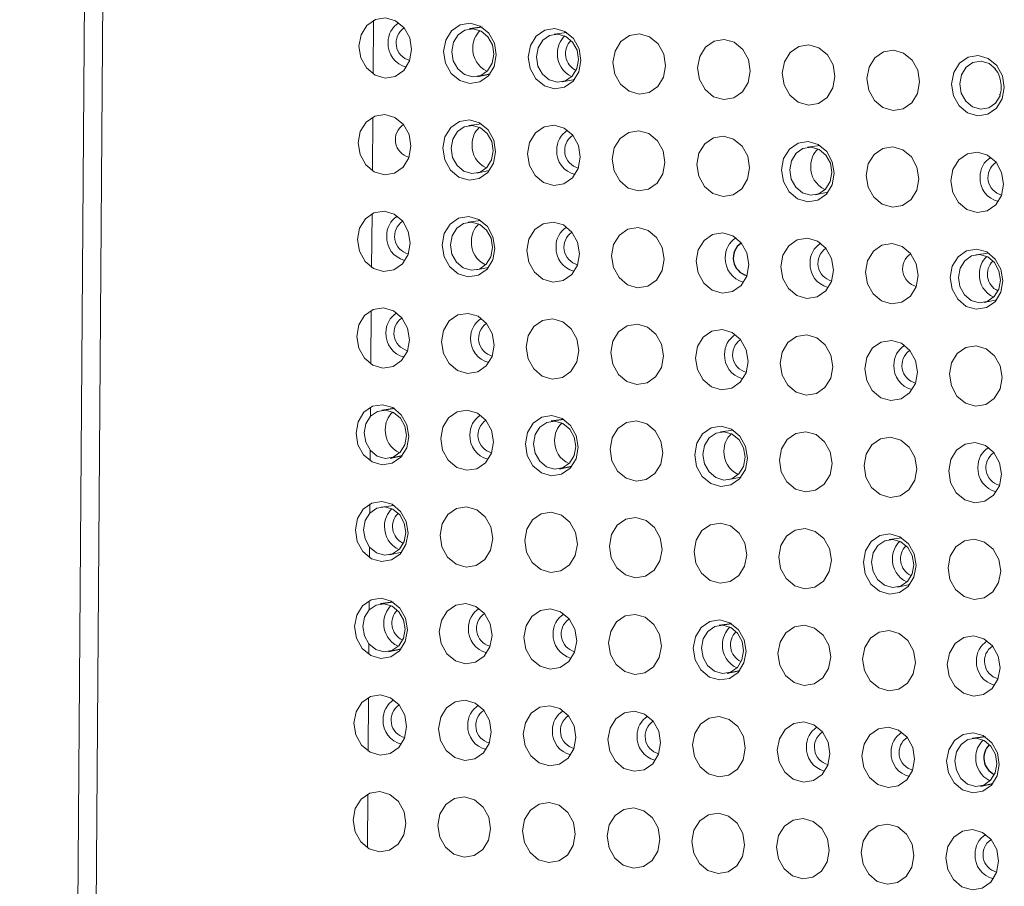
# Model space of a CAD drawing. Header units: millimetres. Extents: x -1472 to 1442, y -78 to 2620.
# Tile 15 of 102: x -1089 to -1048, y 1053 to 1088. Entities that reach past the tile are written whole.
import ezdxf

# ---------------------------------------------------------------- set-up
doc = ezdxf.new("R2010")
doc.units = ezdxf.units.MM

msp = doc.modelspace()

# ---------------------------------------------------------------- linework, layer by layer
at = {"color": 144, "linetype": 'Continuous', "lineweight": 18}
for p, q in [((-1088.572, 727.504), (-1083.367, 1432.315)), ((-1082.621, 1432.236), (-1087.811, 729.329)), ((-1074.022, 1086.188), (-1074.006, 1088.394)), ((-1066.05, 1087.891), (-1066.568, 1087.821)), ((-1066.232, 1085.859), (-1065.721, 1085.965)), ((-1074.051, 1082.209), (-1074.035, 1084.414)), ((-1069.566, 1084.133), (-1070.083, 1084.064)), ((-1055.622, 1083.244), (-1056.139, 1083.174)), ((-1069.748, 1082.102), (-1069.236, 1082.208)), ((-1055.804, 1081.212), (-1055.292, 1081.318)), ((-1074.081, 1078.229), (-1074.064, 1080.435)), ((-1069.595, 1080.154), (-1070.113, 1080.084)), ((-1048.679, 1078.82), (-1049.197, 1078.75)), ((-1069.777, 1078.122), (-1069.266, 1078.228)), ((-1048.861, 1076.788), (-1048.35, 1076.894)), ((-1074.11, 1074.249), (-1074.094, 1076.455)), ((-1074.126, 1072.099), (-1074.123, 1072.475)), ((-1059.196, 1071.527), (-1059.714, 1071.457)), ((-1074.139, 1070.269), (-1074.136, 1070.702)), ((-1059.378, 1069.495), (-1058.867, 1069.601)), ((-1074.155, 1068.119), (-1074.152, 1068.496)), ((-1073.169, 1068.437), (-1073.687, 1068.367)), ((-1052.253, 1067.103), (-1052.771, 1067.033)), ((-1074.169, 1066.29), (-1074.166, 1066.723)), ((-1073.351, 1066.405), (-1072.84, 1066.511)), ((-1052.435, 1065.071), (-1051.924, 1065.177)), ((-1074.185, 1064.14), (-1074.182, 1064.516)), ((-1074.198, 1062.31), (-1074.195, 1062.743)), ((-1074.228, 1058.33), (-1074.211, 1060.536)), ((-1074.257, 1054.351), (-1074.241, 1056.557))]:
    msp.add_line(p, q, dxfattribs=at)
at = {"color": 7, "linetype": 'Continuous', "lineweight": 25}
for p, q in [((-1069.536, 1088.113), (-1070.054, 1088.043)), ((-1069.718, 1086.081), (-1069.207, 1086.187)), ((-1073.14, 1072.417), (-1073.658, 1072.347)), ((-1066.168, 1071.972), (-1066.686, 1071.902)), ((-1073.322, 1070.385), (-1072.81, 1070.491)), ((-1066.35, 1069.94), (-1065.838, 1070.046)), ((-1073.199, 1064.457), (-1073.716, 1064.387)), ((-1059.255, 1063.568), (-1059.772, 1063.498)), ((-1073.381, 1062.425), (-1072.869, 1062.532)), ((-1059.437, 1061.536), (-1058.925, 1061.642)), ((-1048.826, 1058.921), (-1049.344, 1058.851)), ((-1049.008, 1056.889), (-1048.497, 1056.995))]:
    msp.add_line(p, q, dxfattribs=at)
at = {"color": 144, "linetype": 'Continuous', "lineweight": 18, "flags": 128}
for points in [[(-1072.433, 1087.19), (-1072.519, 1086.721), (-1072.757, 1086.334), (-1073.112, 1086.088), (-1073.528, 1086.02), (-1073.942, 1086.141), (-1074.293, 1086.432), (-1074.525, 1086.849), (-1074.604, 1087.329), (-1074.518, 1087.798), (-1074.28, 1088.185), (-1073.925, 1088.431), (-1073.509, 1088.499), (-1073.095, 1088.378), (-1072.744, 1088.087), (-1072.512, 1087.67), (-1072.433, 1087.19)], [(-1068.947, 1086.968), (-1069.033, 1086.499), (-1069.271, 1086.112), (-1069.626, 1085.866), (-1070.042, 1085.798), (-1070.456, 1085.919), (-1070.807, 1086.21), (-1071.039, 1086.627), (-1071.118, 1087.106), (-1071.032, 1087.575), (-1070.794, 1087.962), (-1070.44, 1088.209), (-1070.023, 1088.277), (-1069.609, 1088.156), (-1069.258, 1087.865), (-1069.026, 1087.447), (-1068.947, 1086.968)], [(-1069.044, 1087.002), (-1069.108, 1087.386), (-1069.293, 1087.719), (-1069.573, 1087.952), (-1069.905, 1088.048), (-1070.237, 1087.994), (-1070.521, 1087.797), (-1070.711, 1087.488), (-1070.78, 1087.113), (-1070.717, 1086.73), (-1070.531, 1086.396), (-1070.251, 1086.164), (-1069.919, 1086.067), (-1069.587, 1086.121), (-1069.304, 1086.318), (-1069.113, 1086.628), (-1069.044, 1087.002)], [(-1065.461, 1086.746), (-1065.547, 1086.277), (-1065.785, 1085.889), (-1066.14, 1085.643), (-1066.556, 1085.575), (-1066.97, 1085.696), (-1067.321, 1085.987), (-1067.553, 1086.405), (-1067.632, 1086.884), (-1067.546, 1087.353), (-1067.308, 1087.74), (-1066.954, 1087.986), (-1066.537, 1088.054), (-1066.123, 1087.933), (-1065.772, 1087.642), (-1065.54, 1087.225), (-1065.461, 1086.746)], [(-1065.558, 1086.78), (-1065.622, 1087.163), (-1065.807, 1087.497), (-1066.087, 1087.729), (-1066.419, 1087.826), (-1066.751, 1087.772), (-1067.035, 1087.575), (-1067.225, 1087.266), (-1067.294, 1086.891), (-1067.231, 1086.507), (-1067.045, 1086.174), (-1066.765, 1085.941), (-1066.433, 1085.845), (-1066.101, 1085.899), (-1065.818, 1086.096), (-1065.627, 1086.405), (-1065.558, 1086.78)], [(-1061.975, 1086.523), (-1062.061, 1086.054), (-1062.299, 1085.667), (-1062.654, 1085.421), (-1063.07, 1085.353), (-1063.484, 1085.474), (-1063.835, 1085.765), (-1064.067, 1086.182), (-1064.146, 1086.662), (-1064.06, 1087.131), (-1063.822, 1087.518), (-1063.468, 1087.764), (-1063.051, 1087.832), (-1062.637, 1087.711), (-1062.286, 1087.42), (-1062.054, 1087.003), (-1061.975, 1086.523)], [(-1058.489, 1086.301), (-1058.575, 1085.832), (-1058.813, 1085.445), (-1059.168, 1085.199), (-1059.584, 1085.131), (-1059.998, 1085.252), (-1060.349, 1085.543), (-1060.581, 1085.96), (-1060.66, 1086.439), (-1060.574, 1086.908), (-1060.336, 1087.295), (-1059.982, 1087.542), (-1059.565, 1087.609), (-1059.151, 1087.489), (-1058.8, 1087.197), (-1058.568, 1086.78), (-1058.489, 1086.301)], [(-1055.003, 1086.078), (-1055.089, 1085.609), (-1055.327, 1085.222), (-1055.682, 1084.976), (-1056.098, 1084.908), (-1056.513, 1085.029), (-1056.863, 1085.32), (-1057.095, 1085.737), (-1057.174, 1086.217), (-1057.088, 1086.686), (-1056.85, 1087.073), (-1056.496, 1087.319), (-1056.079, 1087.387), (-1055.665, 1087.266), (-1055.315, 1086.975), (-1055.082, 1086.558), (-1055.003, 1086.078)], [(-1051.517, 1085.856), (-1051.603, 1085.387), (-1051.841, 1085), (-1052.196, 1084.754), (-1052.612, 1084.686), (-1053.027, 1084.807), (-1053.377, 1085.098), (-1053.609, 1085.515), (-1053.688, 1085.995), (-1053.602, 1086.464), (-1053.364, 1086.851), (-1053.01, 1087.097), (-1052.593, 1087.165), (-1052.179, 1087.044), (-1051.829, 1086.753), (-1051.596, 1086.336), (-1051.517, 1085.856)], [(-1048.031, 1085.634), (-1048.117, 1085.165), (-1048.355, 1084.778), (-1048.71, 1084.531), (-1049.126, 1084.464), (-1049.541, 1084.584), (-1049.891, 1084.876), (-1050.123, 1085.293), (-1050.202, 1085.772), (-1050.116, 1086.241), (-1049.878, 1086.628), (-1049.524, 1086.874), (-1049.107, 1086.942), (-1048.693, 1086.821), (-1048.343, 1086.53), (-1048.11, 1086.113), (-1048.031, 1085.634)], [(-1048.387, 1086.397), (-1048.657, 1086.618), (-1048.989, 1086.714), (-1049.322, 1086.66), (-1049.605, 1086.463), (-1049.795, 1086.154), (-1049.864, 1085.779), (-1049.801, 1085.396), (-1049.615, 1085.062), (-1049.335, 1084.829), (-1049.004, 1084.733), (-1048.671, 1084.787), (-1048.388, 1084.984), (-1048.197, 1085.293), (-1048.196, 1085.297)], [(-1072.462, 1083.211), (-1072.548, 1082.742), (-1072.787, 1082.355), (-1073.141, 1082.108), (-1073.557, 1082.041), (-1073.972, 1082.161), (-1074.322, 1082.452), (-1074.554, 1082.87), (-1074.633, 1083.349), (-1074.547, 1083.818), (-1074.309, 1084.205), (-1073.955, 1084.451), (-1073.539, 1084.519), (-1073.124, 1084.398), (-1072.774, 1084.107), (-1072.541, 1083.69), (-1072.462, 1083.211)], [(-1068.976, 1082.988), (-1069.062, 1082.519), (-1069.301, 1082.132), (-1069.655, 1081.886), (-1070.071, 1081.818), (-1070.486, 1081.939), (-1070.836, 1082.23), (-1071.068, 1082.647), (-1071.148, 1083.127), (-1071.061, 1083.596), (-1070.823, 1083.983), (-1070.469, 1084.229), (-1070.053, 1084.297), (-1069.638, 1084.176), (-1069.288, 1083.885), (-1069.055, 1083.468), (-1068.976, 1082.988)], [(-1069.074, 1083.023), (-1069.137, 1083.406), (-1069.323, 1083.739), (-1069.603, 1083.972), (-1069.934, 1084.069), (-1070.267, 1084.015), (-1070.55, 1083.818), (-1070.74, 1083.508), (-1070.809, 1083.133), (-1070.746, 1082.75), (-1070.56, 1082.417), (-1070.28, 1082.184), (-1069.949, 1082.087), (-1069.616, 1082.142), (-1069.333, 1082.338), (-1069.143, 1082.648), (-1069.074, 1083.023)], [(-1065.49, 1082.766), (-1065.576, 1082.297), (-1065.815, 1081.91), (-1066.169, 1081.664), (-1066.585, 1081.596), (-1067, 1081.717), (-1067.35, 1082.008), (-1067.582, 1082.425), (-1067.662, 1082.904), (-1067.575, 1083.373), (-1067.337, 1083.76), (-1066.983, 1084.007), (-1066.567, 1084.074), (-1066.152, 1083.954), (-1065.802, 1083.662), (-1065.569, 1083.245), (-1065.49, 1082.766)], [(-1062.004, 1082.543), (-1062.09, 1082.074), (-1062.329, 1081.687), (-1062.683, 1081.441), (-1063.099, 1081.373), (-1063.514, 1081.494), (-1063.864, 1081.785), (-1064.096, 1082.202), (-1064.176, 1082.682), (-1064.089, 1083.151), (-1063.851, 1083.538), (-1063.497, 1083.784), (-1063.081, 1083.852), (-1062.666, 1083.731), (-1062.316, 1083.44), (-1062.083, 1083.023), (-1062.004, 1082.543)], [(-1058.518, 1082.321), (-1058.605, 1081.852), (-1058.843, 1081.465), (-1059.197, 1081.219), (-1059.613, 1081.151), (-1060.028, 1081.272), (-1060.378, 1081.563), (-1060.61, 1081.98), (-1060.69, 1082.46), (-1060.603, 1082.929), (-1060.365, 1083.316), (-1060.011, 1083.562), (-1059.595, 1083.63), (-1059.18, 1083.509), (-1058.83, 1083.218), (-1058.598, 1082.801), (-1058.518, 1082.321)], [(-1055.032, 1082.099), (-1055.119, 1081.63), (-1055.357, 1081.243), (-1055.711, 1080.996), (-1056.127, 1080.929), (-1056.542, 1081.049), (-1056.892, 1081.341), (-1057.124, 1081.758), (-1057.204, 1082.237), (-1057.117, 1082.706), (-1056.879, 1083.093), (-1056.525, 1083.339), (-1056.109, 1083.407), (-1055.694, 1083.286), (-1055.344, 1082.995), (-1055.112, 1082.578), (-1055.032, 1082.099)], [(-1055.13, 1082.133), (-1055.193, 1082.517), (-1055.379, 1082.85), (-1055.659, 1083.083), (-1055.99, 1083.179), (-1056.323, 1083.125), (-1056.606, 1082.928), (-1056.796, 1082.619), (-1056.865, 1082.244), (-1056.802, 1081.861), (-1056.616, 1081.527), (-1056.336, 1081.295), (-1056.005, 1081.198), (-1055.672, 1081.252), (-1055.389, 1081.449), (-1055.199, 1081.758), (-1055.13, 1082.133)], [(-1051.546, 1081.876), (-1051.633, 1081.407), (-1051.871, 1081.02), (-1052.225, 1080.774), (-1052.641, 1080.706), (-1053.056, 1080.827), (-1053.406, 1081.118), (-1053.638, 1081.535), (-1053.718, 1082.015), (-1053.631, 1082.484), (-1053.393, 1082.871), (-1053.039, 1083.117), (-1052.623, 1083.185), (-1052.208, 1083.064), (-1051.858, 1082.773), (-1051.626, 1082.356), (-1051.546, 1081.876)], [(-1048.06, 1081.654), (-1048.147, 1081.185), (-1048.385, 1080.798), (-1048.739, 1080.552), (-1049.155, 1080.484), (-1049.57, 1080.605), (-1049.92, 1080.896), (-1050.152, 1081.313), (-1050.232, 1081.792), (-1050.145, 1082.261), (-1049.907, 1082.649), (-1049.553, 1082.895), (-1049.137, 1082.963), (-1048.722, 1082.842), (-1048.372, 1082.551), (-1048.14, 1082.134), (-1048.06, 1081.654)], [(-1072.492, 1079.231), (-1072.578, 1078.762), (-1072.816, 1078.375), (-1073.17, 1078.129), (-1073.586, 1078.061), (-1074.001, 1078.182), (-1074.351, 1078.473), (-1074.584, 1078.89), (-1074.663, 1079.369), (-1074.577, 1079.838), (-1074.338, 1080.226), (-1073.984, 1080.472), (-1073.568, 1080.54), (-1073.153, 1080.419), (-1072.803, 1080.128), (-1072.571, 1079.71), (-1072.492, 1079.231)], [(-1069.006, 1079.009), (-1069.092, 1078.54), (-1069.33, 1078.152), (-1069.684, 1077.906), (-1070.1, 1077.838), (-1070.515, 1077.959), (-1070.865, 1078.25), (-1071.098, 1078.668), (-1071.177, 1079.147), (-1071.091, 1079.616), (-1070.852, 1080.003), (-1070.498, 1080.249), (-1070.082, 1080.317), (-1069.667, 1080.196), (-1069.317, 1079.905), (-1069.085, 1079.488), (-1069.006, 1079.009)], [(-1069.103, 1079.043), (-1069.166, 1079.426), (-1069.352, 1079.76), (-1069.632, 1079.992), (-1069.964, 1080.089), (-1070.296, 1080.035), (-1070.579, 1079.838), (-1070.77, 1079.529), (-1070.839, 1079.154), (-1070.775, 1078.77), (-1070.59, 1078.437), (-1070.31, 1078.204), (-1069.978, 1078.108), (-1069.646, 1078.162), (-1069.362, 1078.359), (-1069.172, 1078.668), (-1069.103, 1079.043)], [(-1065.52, 1078.786), (-1065.606, 1078.317), (-1065.844, 1077.93), (-1066.198, 1077.684), (-1066.614, 1077.616), (-1067.029, 1077.737), (-1067.379, 1078.028), (-1067.612, 1078.445), (-1067.691, 1078.925), (-1067.605, 1079.394), (-1067.366, 1079.781), (-1067.012, 1080.027), (-1066.596, 1080.095), (-1066.181, 1079.974), (-1065.831, 1079.683), (-1065.599, 1079.266), (-1065.52, 1078.786)], [(-1062.034, 1078.564), (-1062.12, 1078.095), (-1062.358, 1077.708), (-1062.712, 1077.462), (-1063.128, 1077.394), (-1063.543, 1077.515), (-1063.893, 1077.806), (-1064.126, 1078.223), (-1064.205, 1078.702), (-1064.119, 1079.171), (-1063.881, 1079.558), (-1063.526, 1079.805), (-1063.11, 1079.872), (-1062.695, 1079.752), (-1062.345, 1079.46), (-1062.113, 1079.043), (-1062.034, 1078.564)], [(-1058.548, 1078.341), (-1058.634, 1077.872), (-1058.872, 1077.485), (-1059.226, 1077.239), (-1059.643, 1077.171), (-1060.057, 1077.292), (-1060.407, 1077.583), (-1060.64, 1078), (-1060.719, 1078.48), (-1060.633, 1078.949), (-1060.395, 1079.336), (-1060.04, 1079.582), (-1059.624, 1079.65), (-1059.209, 1079.529), (-1058.859, 1079.238), (-1058.627, 1078.821), (-1058.548, 1078.341)], [(-1055.062, 1078.119), (-1055.148, 1077.65), (-1055.386, 1077.263), (-1055.74, 1077.017), (-1056.157, 1076.949), (-1056.571, 1077.07), (-1056.921, 1077.361), (-1057.154, 1077.778), (-1057.233, 1078.258), (-1057.147, 1078.727), (-1056.909, 1079.114), (-1056.554, 1079.36), (-1056.138, 1079.428), (-1055.723, 1079.307), (-1055.373, 1079.016), (-1055.141, 1078.599), (-1055.062, 1078.119)], [(-1051.576, 1077.897), (-1051.662, 1077.428), (-1051.9, 1077.041), (-1052.254, 1076.794), (-1052.671, 1076.727), (-1053.085, 1076.847), (-1053.436, 1077.139), (-1053.668, 1077.556), (-1053.747, 1078.035), (-1053.661, 1078.504), (-1053.423, 1078.891), (-1053.068, 1079.137), (-1052.652, 1079.205), (-1052.238, 1079.084), (-1051.887, 1078.793), (-1051.655, 1078.376), (-1051.576, 1077.897)], [(-1048.09, 1077.674), (-1048.176, 1077.205), (-1048.414, 1076.818), (-1048.768, 1076.572), (-1049.185, 1076.504), (-1049.599, 1076.625), (-1049.95, 1076.916), (-1050.182, 1077.333), (-1050.261, 1077.813), (-1050.175, 1078.282), (-1049.937, 1078.669), (-1049.582, 1078.915), (-1049.166, 1078.983), (-1048.752, 1078.862), (-1048.401, 1078.571), (-1048.169, 1078.154), (-1048.09, 1077.674)], [(-1048.187, 1077.709), (-1048.25, 1078.092), (-1048.436, 1078.425), (-1048.716, 1078.658), (-1049.048, 1078.755), (-1049.38, 1078.701), (-1049.663, 1078.504), (-1049.854, 1078.194), (-1049.923, 1077.819), (-1049.859, 1077.436), (-1049.674, 1077.103), (-1049.394, 1076.87), (-1049.062, 1076.773), (-1048.73, 1076.828), (-1048.447, 1077.024), (-1048.256, 1077.334), (-1048.187, 1077.709)], [(-1072.521, 1075.251), (-1072.607, 1074.782), (-1072.846, 1074.395), (-1073.2, 1074.149), (-1073.616, 1074.081), (-1074.031, 1074.202), (-1074.381, 1074.493), (-1074.613, 1074.91), (-1074.692, 1075.39), (-1074.606, 1075.859), (-1074.368, 1076.246), (-1074.014, 1076.492), (-1073.598, 1076.56), (-1073.183, 1076.439), (-1072.833, 1076.148), (-1072.6, 1075.731), (-1072.521, 1075.251)], [(-1069.035, 1075.029), (-1069.121, 1074.56), (-1069.36, 1074.173), (-1069.714, 1073.927), (-1070.13, 1073.859), (-1070.545, 1073.98), (-1070.895, 1074.271), (-1071.127, 1074.688), (-1071.206, 1075.167), (-1071.12, 1075.636), (-1070.882, 1076.023), (-1070.528, 1076.27), (-1070.112, 1076.337), (-1069.697, 1076.217), (-1069.347, 1075.925), (-1069.114, 1075.508), (-1069.035, 1075.029)], [(-1065.549, 1074.806), (-1065.635, 1074.337), (-1065.874, 1073.95), (-1066.228, 1073.704), (-1066.644, 1073.636), (-1067.059, 1073.757), (-1067.409, 1074.048), (-1067.641, 1074.465), (-1067.72, 1074.945), (-1067.634, 1075.414), (-1067.396, 1075.801), (-1067.042, 1076.047), (-1066.626, 1076.115), (-1066.211, 1075.994), (-1065.861, 1075.703), (-1065.628, 1075.286), (-1065.549, 1074.806)], [(-1062.063, 1074.584), (-1062.149, 1074.115), (-1062.388, 1073.728), (-1062.742, 1073.482), (-1063.158, 1073.414), (-1063.573, 1073.535), (-1063.923, 1073.826), (-1064.155, 1074.243), (-1064.234, 1074.723), (-1064.148, 1075.192), (-1063.91, 1075.579), (-1063.556, 1075.825), (-1063.14, 1075.893), (-1062.725, 1075.772), (-1062.375, 1075.481), (-1062.142, 1075.064), (-1062.063, 1074.584)], [(-1058.577, 1074.362), (-1058.663, 1073.893), (-1058.902, 1073.506), (-1059.256, 1073.259), (-1059.672, 1073.192), (-1060.087, 1073.312), (-1060.437, 1073.604), (-1060.669, 1074.021), (-1060.748, 1074.5), (-1060.662, 1074.969), (-1060.424, 1075.356), (-1060.07, 1075.602), (-1059.654, 1075.67), (-1059.239, 1075.549), (-1058.889, 1075.258), (-1058.656, 1074.841), (-1058.577, 1074.362)], [(-1055.091, 1074.139), (-1055.177, 1073.67), (-1055.416, 1073.283), (-1055.77, 1073.037), (-1056.186, 1072.969), (-1056.601, 1073.09), (-1056.951, 1073.381), (-1057.183, 1073.798), (-1057.262, 1074.278), (-1057.176, 1074.747), (-1056.938, 1075.134), (-1056.584, 1075.38), (-1056.168, 1075.448), (-1055.753, 1075.327), (-1055.403, 1075.036), (-1055.17, 1074.619), (-1055.091, 1074.139)], [(-1051.605, 1073.917), (-1051.691, 1073.448), (-1051.93, 1073.061), (-1052.284, 1072.815), (-1052.7, 1072.747), (-1053.115, 1072.868), (-1053.465, 1073.159), (-1053.697, 1073.576), (-1053.776, 1074.055), (-1053.69, 1074.524), (-1053.452, 1074.912), (-1053.098, 1075.158), (-1052.682, 1075.226), (-1052.267, 1075.105), (-1051.917, 1074.814), (-1051.684, 1074.397), (-1051.605, 1073.917)], [(-1048.119, 1073.695), (-1048.205, 1073.226), (-1048.444, 1072.839), (-1048.798, 1072.592), (-1049.214, 1072.524), (-1049.629, 1072.645), (-1049.979, 1072.936), (-1050.211, 1073.354), (-1050.29, 1073.833), (-1050.204, 1074.302), (-1049.966, 1074.689), (-1049.612, 1074.935), (-1049.196, 1075.003), (-1048.781, 1074.882), (-1048.431, 1074.591), (-1048.198, 1074.174), (-1048.119, 1073.695)], [(-1072.55, 1071.272), (-1072.637, 1070.803), (-1072.875, 1070.415), (-1073.229, 1070.169), (-1073.645, 1070.101), (-1074.06, 1070.222), (-1074.41, 1070.513), (-1074.643, 1070.931), (-1074.722, 1071.41), (-1074.636, 1071.879), (-1074.397, 1072.266), (-1074.043, 1072.512), (-1073.627, 1072.58), (-1073.212, 1072.459), (-1072.862, 1072.168), (-1072.63, 1071.751), (-1072.55, 1071.272)], [(-1072.648, 1071.306), (-1072.711, 1071.689), (-1072.897, 1072.023), (-1073.177, 1072.255), (-1073.508, 1072.352), (-1073.841, 1072.298), (-1074.124, 1072.101), (-1074.315, 1071.792), (-1074.383, 1071.417), (-1074.32, 1071.033), (-1074.134, 1070.7), (-1073.854, 1070.467), (-1073.523, 1070.371), (-1073.19, 1070.425), (-1072.907, 1070.622), (-1072.717, 1070.931), (-1072.648, 1071.306)], [(-1069.064, 1071.049), (-1069.151, 1070.58), (-1069.389, 1070.193), (-1069.743, 1069.947), (-1070.159, 1069.879), (-1070.574, 1070), (-1070.924, 1070.291), (-1071.157, 1070.708), (-1071.236, 1071.188), (-1071.15, 1071.657), (-1070.911, 1072.044), (-1070.557, 1072.29), (-1070.141, 1072.358), (-1069.726, 1072.237), (-1069.376, 1071.946), (-1069.144, 1071.529), (-1069.064, 1071.049)], [(-1065.578, 1070.827), (-1065.665, 1070.358), (-1065.903, 1069.971), (-1066.257, 1069.725), (-1066.673, 1069.657), (-1067.088, 1069.778), (-1067.438, 1070.069), (-1067.671, 1070.486), (-1067.75, 1070.965), (-1067.664, 1071.434), (-1067.425, 1071.821), (-1067.071, 1072.068), (-1066.655, 1072.135), (-1066.24, 1072.015), (-1065.89, 1071.723), (-1065.658, 1071.306), (-1065.578, 1070.827)], [(-1065.676, 1070.861), (-1065.739, 1071.245), (-1065.925, 1071.578), (-1066.205, 1071.811), (-1066.536, 1071.907), (-1066.869, 1071.853), (-1067.152, 1071.656), (-1067.343, 1071.347), (-1067.411, 1070.972), (-1067.348, 1070.589), (-1067.162, 1070.255), (-1066.882, 1070.023), (-1066.551, 1069.926), (-1066.218, 1069.98), (-1065.935, 1070.177), (-1065.745, 1070.486), (-1065.676, 1070.861)], [(-1062.093, 1070.604), (-1062.179, 1070.135), (-1062.417, 1069.748), (-1062.771, 1069.502), (-1063.187, 1069.434), (-1063.602, 1069.555), (-1063.952, 1069.846), (-1064.185, 1070.263), (-1064.264, 1070.743), (-1064.178, 1071.212), (-1063.939, 1071.599), (-1063.585, 1071.845), (-1063.169, 1071.913), (-1062.754, 1071.792), (-1062.404, 1071.501), (-1062.172, 1071.084), (-1062.093, 1070.604)], [(-1058.607, 1070.382), (-1058.693, 1069.913), (-1058.931, 1069.526), (-1059.285, 1069.28), (-1059.701, 1069.212), (-1060.116, 1069.333), (-1060.466, 1069.624), (-1060.699, 1070.041), (-1060.778, 1070.521), (-1060.692, 1070.99), (-1060.453, 1071.377), (-1060.099, 1071.623), (-1059.683, 1071.691), (-1059.268, 1071.57), (-1058.918, 1071.279), (-1058.686, 1070.862), (-1058.607, 1070.382)], [(-1058.704, 1070.417), (-1058.767, 1070.8), (-1058.953, 1071.133), (-1059.233, 1071.366), (-1059.564, 1071.463), (-1059.897, 1071.408), (-1060.18, 1071.212), (-1060.371, 1070.902), (-1060.439, 1070.527), (-1060.376, 1070.144), (-1060.19, 1069.811), (-1059.911, 1069.578), (-1059.579, 1069.481), (-1059.246, 1069.535), (-1058.963, 1069.732), (-1058.773, 1070.042), (-1058.704, 1070.417)], [(-1055.121, 1070.16), (-1055.207, 1069.691), (-1055.445, 1069.304), (-1055.799, 1069.057), (-1056.215, 1068.99), (-1056.63, 1069.11), (-1056.98, 1069.402), (-1057.213, 1069.819), (-1057.292, 1070.298), (-1057.206, 1070.767), (-1056.967, 1071.154), (-1056.613, 1071.4), (-1056.197, 1071.468), (-1055.782, 1071.347), (-1055.432, 1071.056), (-1055.2, 1070.639), (-1055.121, 1070.16)], [(-1051.635, 1069.937), (-1051.721, 1069.468), (-1051.959, 1069.081), (-1052.313, 1068.835), (-1052.729, 1068.767), (-1053.144, 1068.888), (-1053.494, 1069.179), (-1053.727, 1069.596), (-1053.806, 1070.076), (-1053.72, 1070.545), (-1053.481, 1070.932), (-1053.127, 1071.178), (-1052.711, 1071.246), (-1052.296, 1071.125), (-1051.946, 1070.834), (-1051.714, 1070.417), (-1051.635, 1069.937)], [(-1048.149, 1069.715), (-1048.235, 1069.246), (-1048.473, 1068.859), (-1048.827, 1068.613), (-1049.243, 1068.545), (-1049.658, 1068.666), (-1050.008, 1068.957), (-1050.241, 1069.374), (-1050.32, 1069.853), (-1050.234, 1070.322), (-1049.995, 1070.709), (-1049.641, 1070.956), (-1049.225, 1071.023), (-1048.81, 1070.903), (-1048.46, 1070.612), (-1048.228, 1070.194), (-1048.149, 1069.715)], [(-1072.58, 1067.292), (-1072.666, 1066.823), (-1072.904, 1066.436), (-1073.258, 1066.19), (-1073.675, 1066.122), (-1074.089, 1066.243), (-1074.44, 1066.534), (-1074.672, 1066.951), (-1074.751, 1067.43), (-1074.665, 1067.899), (-1074.427, 1068.286), (-1074.072, 1068.533), (-1073.656, 1068.6), (-1073.242, 1068.48), (-1072.891, 1068.189), (-1072.659, 1067.771), (-1072.58, 1067.292)], [(-1072.677, 1067.326), (-1072.74, 1067.71), (-1072.926, 1068.043), (-1073.206, 1068.276), (-1073.538, 1068.372), (-1073.87, 1068.318), (-1074.153, 1068.121), (-1074.344, 1067.812), (-1074.413, 1067.437), (-1074.349, 1067.054), (-1074.164, 1066.72), (-1073.884, 1066.488), (-1073.552, 1066.391), (-1073.22, 1066.445), (-1072.937, 1066.642), (-1072.746, 1066.951), (-1072.677, 1067.326)], [(-1069.094, 1067.069), (-1069.18, 1066.6), (-1069.418, 1066.213), (-1069.772, 1065.967), (-1070.189, 1065.899), (-1070.603, 1066.02), (-1070.954, 1066.311), (-1071.186, 1066.728), (-1071.265, 1067.208), (-1071.179, 1067.677), (-1070.941, 1068.064), (-1070.586, 1068.31), (-1070.17, 1068.378), (-1069.756, 1068.257), (-1069.405, 1067.966), (-1069.173, 1067.549), (-1069.094, 1067.069)], [(-1065.608, 1066.847), (-1065.694, 1066.378), (-1065.932, 1065.991), (-1066.286, 1065.745), (-1066.703, 1065.677), (-1067.117, 1065.798), (-1067.468, 1066.089), (-1067.7, 1066.506), (-1067.779, 1066.986), (-1067.693, 1067.455), (-1067.455, 1067.842), (-1067.1, 1068.088), (-1066.684, 1068.156), (-1066.27, 1068.035), (-1065.919, 1067.744), (-1065.687, 1067.327), (-1065.608, 1066.847)], [(-1062.122, 1066.625), (-1062.208, 1066.156), (-1062.446, 1065.769), (-1062.801, 1065.522), (-1063.217, 1065.455), (-1063.631, 1065.575), (-1063.982, 1065.867), (-1064.214, 1066.284), (-1064.293, 1066.763), (-1064.207, 1067.232), (-1063.969, 1067.619), (-1063.614, 1067.865), (-1063.198, 1067.933), (-1062.784, 1067.812), (-1062.433, 1067.521), (-1062.201, 1067.104), (-1062.122, 1066.625)], [(-1058.636, 1066.402), (-1058.722, 1065.933), (-1058.96, 1065.546), (-1059.315, 1065.3), (-1059.731, 1065.232), (-1060.145, 1065.353), (-1060.496, 1065.644), (-1060.728, 1066.061), (-1060.807, 1066.541), (-1060.721, 1067.01), (-1060.483, 1067.397), (-1060.129, 1067.643), (-1059.712, 1067.711), (-1059.298, 1067.59), (-1058.947, 1067.299), (-1058.715, 1066.882), (-1058.636, 1066.402)], [(-1055.15, 1066.18), (-1055.236, 1065.711), (-1055.474, 1065.324), (-1055.829, 1065.078), (-1056.245, 1065.01), (-1056.659, 1065.131), (-1057.01, 1065.422), (-1057.242, 1065.839), (-1057.321, 1066.318), (-1057.235, 1066.787), (-1056.997, 1067.175), (-1056.643, 1067.421), (-1056.226, 1067.489), (-1055.812, 1067.368), (-1055.461, 1067.077), (-1055.229, 1066.66), (-1055.15, 1066.18)], [(-1051.664, 1065.958), (-1051.75, 1065.489), (-1051.988, 1065.102), (-1052.343, 1064.855), (-1052.759, 1064.787), (-1053.173, 1064.908), (-1053.524, 1065.199), (-1053.756, 1065.617), (-1053.835, 1066.096), (-1053.749, 1066.565), (-1053.511, 1066.952), (-1053.157, 1067.198), (-1052.74, 1067.266), (-1052.326, 1067.145), (-1051.975, 1066.854), (-1051.743, 1066.437), (-1051.664, 1065.958)], [(-1051.761, 1065.992), (-1051.825, 1066.375), (-1052.01, 1066.709), (-1052.29, 1066.942), (-1052.622, 1067.038), (-1052.954, 1066.984), (-1053.238, 1066.787), (-1053.428, 1066.478), (-1053.497, 1066.103), (-1053.434, 1065.719), (-1053.248, 1065.386), (-1052.968, 1065.153), (-1052.636, 1065.057), (-1052.304, 1065.111), (-1052.021, 1065.308), (-1051.83, 1065.617), (-1051.761, 1065.992)], [(-1048.178, 1065.735), (-1048.264, 1065.266), (-1048.502, 1064.879), (-1048.857, 1064.633), (-1049.273, 1064.565), (-1049.687, 1064.686), (-1050.038, 1064.977), (-1050.27, 1065.394), (-1050.349, 1065.874), (-1050.263, 1066.343), (-1050.025, 1066.73), (-1049.671, 1066.976), (-1049.254, 1067.044), (-1048.84, 1066.923), (-1048.489, 1066.632), (-1048.257, 1066.215), (-1048.178, 1065.735)], [(-1072.609, 1063.312), (-1072.695, 1062.843), (-1072.934, 1062.456), (-1073.288, 1062.21), (-1073.704, 1062.142), (-1074.119, 1062.263), (-1074.469, 1062.554), (-1074.701, 1062.971), (-1074.78, 1063.451), (-1074.694, 1063.92), (-1074.456, 1064.307), (-1074.102, 1064.553), (-1073.686, 1064.621), (-1073.271, 1064.5), (-1072.921, 1064.209), (-1072.688, 1063.792), (-1072.609, 1063.312)], [(-1072.707, 1063.347), (-1072.77, 1063.73), (-1072.956, 1064.063), (-1073.236, 1064.296), (-1073.567, 1064.393), (-1073.9, 1064.338), (-1074.183, 1064.142), (-1074.373, 1063.832), (-1074.442, 1063.457), (-1074.379, 1063.074), (-1074.193, 1062.741), (-1073.913, 1062.508), (-1073.582, 1062.411), (-1073.249, 1062.466), (-1072.966, 1062.662), (-1072.775, 1062.972), (-1072.707, 1063.347)], [(-1069.123, 1063.09), (-1069.209, 1062.621), (-1069.448, 1062.234), (-1069.802, 1061.988), (-1070.218, 1061.92), (-1070.633, 1062.041), (-1070.983, 1062.332), (-1071.215, 1062.749), (-1071.294, 1063.228), (-1071.208, 1063.697), (-1070.97, 1064.084), (-1070.616, 1064.331), (-1070.2, 1064.398), (-1069.785, 1064.278), (-1069.435, 1063.986), (-1069.202, 1063.569), (-1069.123, 1063.09)], [(-1065.637, 1062.867), (-1065.723, 1062.398), (-1065.962, 1062.011), (-1066.316, 1061.765), (-1066.732, 1061.697), (-1067.147, 1061.818), (-1067.497, 1062.109), (-1067.729, 1062.526), (-1067.808, 1063.006), (-1067.722, 1063.475), (-1067.484, 1063.862), (-1067.13, 1064.108), (-1066.714, 1064.176), (-1066.299, 1064.055), (-1065.949, 1063.764), (-1065.716, 1063.347), (-1065.637, 1062.867)], [(-1062.151, 1062.645), (-1062.237, 1062.176), (-1062.476, 1061.789), (-1062.83, 1061.543), (-1063.246, 1061.475), (-1063.661, 1061.596), (-1064.011, 1061.887), (-1064.243, 1062.304), (-1064.322, 1062.784), (-1064.236, 1063.253), (-1063.998, 1063.64), (-1063.644, 1063.886), (-1063.228, 1063.954), (-1062.813, 1063.833), (-1062.463, 1063.542), (-1062.23, 1063.125), (-1062.151, 1062.645)], [(-1058.665, 1062.423), (-1058.751, 1061.954), (-1058.99, 1061.567), (-1059.344, 1061.32), (-1059.76, 1061.253), (-1060.175, 1061.373), (-1060.525, 1061.665), (-1060.757, 1062.082), (-1060.837, 1062.561), (-1060.75, 1063.03), (-1060.512, 1063.417), (-1060.158, 1063.663), (-1059.742, 1063.731), (-1059.327, 1063.61), (-1058.977, 1063.319), (-1058.744, 1062.902), (-1058.665, 1062.423)], [(-1058.763, 1062.457), (-1058.826, 1062.84), (-1059.012, 1063.174), (-1059.292, 1063.407), (-1059.623, 1063.503), (-1059.956, 1063.449), (-1060.239, 1063.252), (-1060.429, 1062.943), (-1060.498, 1062.568), (-1060.435, 1062.185), (-1060.249, 1061.851), (-1059.969, 1061.618), (-1059.638, 1061.522), (-1059.305, 1061.576), (-1059.022, 1061.773), (-1058.832, 1062.082), (-1058.763, 1062.457)], [(-1055.179, 1062.2), (-1055.265, 1061.731), (-1055.504, 1061.344), (-1055.858, 1061.098), (-1056.274, 1061.03), (-1056.689, 1061.151), (-1057.039, 1061.442), (-1057.271, 1061.859), (-1057.351, 1062.339), (-1057.264, 1062.808), (-1057.026, 1063.195), (-1056.672, 1063.441), (-1056.256, 1063.509), (-1055.841, 1063.388), (-1055.491, 1063.097), (-1055.258, 1062.68), (-1055.179, 1062.2)], [(-1051.693, 1061.978), (-1051.779, 1061.509), (-1052.018, 1061.122), (-1052.372, 1060.876), (-1052.788, 1060.808), (-1053.203, 1060.929), (-1053.553, 1061.22), (-1053.785, 1061.637), (-1053.865, 1062.116), (-1053.778, 1062.585), (-1053.54, 1062.972), (-1053.186, 1063.219), (-1052.77, 1063.287), (-1052.355, 1063.166), (-1052.005, 1062.875), (-1051.772, 1062.457), (-1051.693, 1061.978)], [(-1048.207, 1061.756), (-1048.294, 1061.287), (-1048.532, 1060.899), (-1048.886, 1060.653), (-1049.302, 1060.585), (-1049.717, 1060.706), (-1050.067, 1060.997), (-1050.299, 1061.414), (-1050.379, 1061.894), (-1050.292, 1062.363), (-1050.054, 1062.75), (-1049.7, 1062.996), (-1049.284, 1063.064), (-1048.869, 1062.943), (-1048.519, 1062.652), (-1048.287, 1062.235), (-1048.207, 1061.756)], [(-1072.639, 1059.332), (-1072.725, 1058.863), (-1072.963, 1058.476), (-1073.317, 1058.23), (-1073.733, 1058.162), (-1074.148, 1058.283), (-1074.498, 1058.574), (-1074.731, 1058.991), (-1074.81, 1059.471), (-1074.724, 1059.94), (-1074.485, 1060.327), (-1074.131, 1060.573), (-1073.715, 1060.641), (-1073.3, 1060.52), (-1072.95, 1060.229), (-1072.718, 1059.812), (-1072.639, 1059.332)], [(-1069.153, 1059.11), (-1069.239, 1058.641), (-1069.477, 1058.254), (-1069.831, 1058.008), (-1070.247, 1057.94), (-1070.662, 1058.061), (-1071.012, 1058.352), (-1071.245, 1058.769), (-1071.324, 1059.249), (-1071.238, 1059.718), (-1070.999, 1060.105), (-1070.645, 1060.351), (-1070.229, 1060.419), (-1069.814, 1060.298), (-1069.464, 1060.007), (-1069.232, 1059.59), (-1069.153, 1059.11)], [(-1065.667, 1058.888), (-1065.753, 1058.419), (-1065.991, 1058.032), (-1066.345, 1057.785), (-1066.761, 1057.718), (-1067.176, 1057.838), (-1067.526, 1058.13), (-1067.759, 1058.547), (-1067.838, 1059.026), (-1067.752, 1059.495), (-1067.513, 1059.882), (-1067.159, 1060.128), (-1066.743, 1060.196), (-1066.328, 1060.075), (-1065.978, 1059.784), (-1065.746, 1059.367), (-1065.667, 1058.888)], [(-1062.181, 1058.665), (-1062.267, 1058.196), (-1062.505, 1057.809), (-1062.859, 1057.563), (-1063.275, 1057.495), (-1063.69, 1057.616), (-1064.04, 1057.907), (-1064.273, 1058.324), (-1064.352, 1058.804), (-1064.266, 1059.273), (-1064.027, 1059.66), (-1063.673, 1059.906), (-1063.257, 1059.974), (-1062.842, 1059.853), (-1062.492, 1059.562), (-1062.26, 1059.145), (-1062.181, 1058.665)], [(-1058.695, 1058.443), (-1058.781, 1057.974), (-1059.019, 1057.587), (-1059.373, 1057.341), (-1059.789, 1057.273), (-1060.204, 1057.394), (-1060.554, 1057.685), (-1060.787, 1058.102), (-1060.866, 1058.581), (-1060.78, 1059.05), (-1060.541, 1059.438), (-1060.187, 1059.684), (-1059.771, 1059.752), (-1059.356, 1059.631), (-1059.006, 1059.34), (-1058.774, 1058.923), (-1058.695, 1058.443)], [(-1055.209, 1058.221), (-1055.295, 1057.752), (-1055.533, 1057.365), (-1055.887, 1057.118), (-1056.303, 1057.05), (-1056.718, 1057.171), (-1057.068, 1057.462), (-1057.301, 1057.88), (-1057.38, 1058.359), (-1057.294, 1058.828), (-1057.055, 1059.215), (-1056.701, 1059.461), (-1056.285, 1059.529), (-1055.87, 1059.408), (-1055.52, 1059.117), (-1055.288, 1058.7), (-1055.209, 1058.221)], [(-1051.723, 1057.998), (-1051.809, 1057.529), (-1052.047, 1057.142), (-1052.401, 1056.896), (-1052.817, 1056.828), (-1053.232, 1056.949), (-1053.582, 1057.24), (-1053.815, 1057.657), (-1053.894, 1058.137), (-1053.808, 1058.606), (-1053.569, 1058.993), (-1053.215, 1059.239), (-1052.799, 1059.307), (-1052.384, 1059.186), (-1052.034, 1058.895), (-1051.802, 1058.478), (-1051.723, 1057.998)], [(-1048.237, 1057.776), (-1048.323, 1057.307), (-1048.561, 1056.92), (-1048.915, 1056.674), (-1049.332, 1056.606), (-1049.746, 1056.727), (-1050.096, 1057.018), (-1050.329, 1057.435), (-1050.408, 1057.914), (-1050.322, 1058.383), (-1050.084, 1058.77), (-1049.729, 1059.017), (-1049.313, 1059.084), (-1048.898, 1058.964), (-1048.548, 1058.672), (-1048.316, 1058.255), (-1048.237, 1057.776)], [(-1048.334, 1057.81), (-1048.397, 1058.194), (-1048.583, 1058.527), (-1048.863, 1058.76), (-1049.195, 1058.856), (-1049.527, 1058.802), (-1049.81, 1058.605), (-1050.001, 1058.296), (-1050.07, 1057.921), (-1050.006, 1057.538), (-1049.821, 1057.204), (-1049.541, 1056.972), (-1049.209, 1056.875), (-1048.877, 1056.929), (-1048.593, 1057.126), (-1048.403, 1057.435), (-1048.334, 1057.81)], [(-1072.668, 1055.353), (-1072.754, 1054.884), (-1072.992, 1054.497), (-1073.347, 1054.251), (-1073.763, 1054.183), (-1074.177, 1054.304), (-1074.528, 1054.595), (-1074.76, 1055.012), (-1074.839, 1055.491), (-1074.753, 1055.96), (-1074.515, 1056.347), (-1074.161, 1056.594), (-1073.744, 1056.661), (-1073.33, 1056.541), (-1072.979, 1056.249), (-1072.747, 1055.832), (-1072.668, 1055.353)], [(-1069.182, 1055.13), (-1069.268, 1054.661), (-1069.506, 1054.274), (-1069.861, 1054.028), (-1070.277, 1053.96), (-1070.692, 1054.081), (-1071.042, 1054.372), (-1071.274, 1054.789), (-1071.353, 1055.269), (-1071.267, 1055.738), (-1071.029, 1056.125), (-1070.675, 1056.371), (-1070.258, 1056.439), (-1069.844, 1056.318), (-1069.494, 1056.027), (-1069.261, 1055.61), (-1069.182, 1055.13)], [(-1065.696, 1054.908), (-1065.782, 1054.439), (-1066.02, 1054.052), (-1066.375, 1053.806), (-1066.791, 1053.738), (-1067.206, 1053.859), (-1067.556, 1054.15), (-1067.788, 1054.567), (-1067.867, 1055.047), (-1067.781, 1055.516), (-1067.543, 1055.903), (-1067.189, 1056.149), (-1066.772, 1056.217), (-1066.358, 1056.096), (-1066.008, 1055.805), (-1065.775, 1055.388), (-1065.696, 1054.908)], [(-1062.21, 1054.686), (-1062.296, 1054.217), (-1062.534, 1053.83), (-1062.889, 1053.583), (-1063.305, 1053.516), (-1063.72, 1053.636), (-1064.07, 1053.928), (-1064.302, 1054.345), (-1064.381, 1054.824), (-1064.295, 1055.293), (-1064.057, 1055.68), (-1063.703, 1055.926), (-1063.287, 1055.994), (-1062.872, 1055.873), (-1062.522, 1055.582), (-1062.289, 1055.165), (-1062.21, 1054.686)], [(-1058.724, 1054.463), (-1058.81, 1053.994), (-1059.049, 1053.607), (-1059.403, 1053.361), (-1059.819, 1053.293), (-1060.234, 1053.414), (-1060.584, 1053.705), (-1060.816, 1054.122), (-1060.895, 1054.602), (-1060.809, 1055.071), (-1060.571, 1055.458), (-1060.217, 1055.704), (-1059.801, 1055.772), (-1059.386, 1055.651), (-1059.036, 1055.36), (-1058.803, 1054.943), (-1058.724, 1054.463)], [(-1055.238, 1054.241), (-1055.324, 1053.772), (-1055.563, 1053.385), (-1055.917, 1053.139), (-1056.333, 1053.071), (-1056.748, 1053.192), (-1057.098, 1053.483), (-1057.33, 1053.9), (-1057.409, 1054.379), (-1057.323, 1054.848), (-1057.085, 1055.235), (-1056.731, 1055.482), (-1056.315, 1055.55), (-1055.9, 1055.429), (-1055.55, 1055.138), (-1055.317, 1054.72), (-1055.238, 1054.241)], [(-1051.752, 1054.019), (-1051.838, 1053.55), (-1052.077, 1053.162), (-1052.431, 1052.916), (-1052.847, 1052.848), (-1053.262, 1052.969), (-1053.612, 1053.26), (-1053.844, 1053.677), (-1053.923, 1054.157), (-1053.837, 1054.626), (-1053.599, 1055.013), (-1053.245, 1055.259), (-1052.829, 1055.327), (-1052.414, 1055.206), (-1052.064, 1054.915), (-1051.831, 1054.498), (-1051.752, 1054.019)], [(-1048.266, 1053.796), (-1048.352, 1053.327), (-1048.591, 1052.94), (-1048.945, 1052.694), (-1049.361, 1052.626), (-1049.776, 1052.747), (-1050.126, 1053.038), (-1050.358, 1053.455), (-1050.437, 1053.935), (-1050.351, 1054.404), (-1050.113, 1054.791), (-1049.759, 1055.037), (-1049.343, 1055.105), (-1048.928, 1054.984), (-1048.578, 1054.693), (-1048.345, 1054.276), (-1048.266, 1053.796)]]:
    msp.add_lwpolyline(points, dxfattribs=at)
at = {"color": 144, "linetype": 'Continuous', "lineweight": 18}
for centre, radius, start, end in [((-1072.481, 1087.504), 0.922, 121.2608, 181.6657), ((-1072.329, 1087.463), 0.745, 123.5971, 255.8223), ((-1068.97, 1087.275), 0.946, 132.3206, 181.2143), ((-1065.484, 1087.053), 0.946, 132.3206, 181.2143), ((-1072.422, 1087.427), 0.982, 177.0806, 256.6915), ((-1065.339, 1087.021), 0.76, 134.2397, 245.1798), ((-1068.91, 1087.214), 1.007, 177.6662, 245.2164), ((-1065.424, 1086.991), 1.007, 177.6662, 245.2164), ((-1072.359, 1083.483), 0.745, 123.6011, 255.8184), ((-1069, 1083.295), 0.946, 132.3206, 181.2143), ((-1065.538, 1083.08), 0.922, 121.2648, 181.6655), ((-1068.94, 1083.234), 1.007, 177.6662, 245.2164), ((-1065.386, 1083.039), 0.747, 124.9042, 255.4332), ((-1065.479, 1083.003), 0.982, 177.0809, 256.6877), ((-1055.056, 1082.406), 0.946, 132.3206, 181.2143), ((-1048.108, 1081.968), 0.922, 121.2568, 181.6658), ((-1047.956, 1081.927), 0.747, 124.9042, 255.4332), ((-1054.996, 1082.345), 1.007, 177.6662, 245.2164), ((-1048.049, 1081.891), 0.982, 177.0804, 256.6954), ((-1072.539, 1079.545), 0.922, 121.4361, 181.6585), ((-1072.388, 1079.504), 0.745, 123.6044, 255.8151), ((-1069.029, 1079.316), 0.946, 132.3206, 181.2143), ((-1065.567, 1079.1), 0.922, 121.4361, 181.6585), ((-1065.416, 1079.059), 0.745, 123.6017, 255.8178), ((-1072.477, 1079.469), 0.985, 177.1583, 255.204), ((-1068.969, 1079.254), 1.007, 177.6662, 245.2164), ((-1058.596, 1078.655), 0.922, 121.2573, 181.6658), ((-1055.109, 1078.433), 0.922, 121.4361, 181.6585), ((-1065.505, 1079.024), 0.985, 177.1583, 255.204), ((-1054.958, 1078.392), 0.745, 123.6027, 255.8168), ((-1051.472, 1078.169), 0.745, 123.6038, 255.8157), ((-1058.537, 1078.578), 0.982, 177.0805, 256.6949), ((-1055.047, 1078.357), 0.985, 177.1583, 255.204), ((-1048.113, 1077.981), 0.946, 132.6368, 181.2014), ((-1047.966, 1077.95), 0.762, 134.9987, 243.6903), ((-1048.054, 1077.92), 1.005, 177.6398, 245.7511), ((-1072.569, 1075.565), 0.922, 121.2576, 181.6658), ((-1072.416, 1075.525), 0.747, 124.9042, 255.4332), ((-1069.083, 1075.343), 0.922, 121.2653, 181.6655), ((-1068.93, 1075.302), 0.747, 124.9042, 255.4332), ((-1072.51, 1075.488), 0.982, 177.0805, 256.6946), ((-1069.024, 1075.266), 0.982, 177.0809, 256.6873), ((-1058.625, 1074.675), 0.922, 121.4361, 181.6585), ((-1058.474, 1074.634), 0.745, 123.6046, 255.8149), ((-1051.653, 1074.231), 0.922, 121.4361, 181.6585), ((-1051.5, 1074.19), 0.747, 124.9042, 255.4332), ((-1058.563, 1074.6), 0.985, 177.1583, 255.204), ((-1051.591, 1074.155), 0.985, 177.1583, 255.204), ((-1072.573, 1071.578), 0.946, 132.6436, 181.2011), ((-1069.112, 1071.363), 0.922, 121.4361, 181.6585), ((-1068.961, 1071.322), 0.745, 123.6014, 255.8181), ((-1072.515, 1071.517), 1.005, 177.6401, 245.7445), ((-1065.601, 1071.134), 0.946, 132.6364, 181.2014), ((-1069.05, 1071.287), 0.985, 177.1583, 255.204), ((-1065.543, 1071.072), 1.005, 177.6398, 245.7514), ((-1058.63, 1070.689), 0.946, 132.3206, 181.2143), ((-1048.196, 1070.029), 0.922, 121.2563, 181.6659), ((-1058.57, 1070.628), 1.007, 177.6662, 245.2164), ((-1048.044, 1069.988), 0.747, 124.9042, 255.4332), ((-1048.137, 1069.952), 0.982, 177.0804, 256.6959), ((-1072.603, 1067.599), 0.946, 132.6446, 181.2011), ((-1072.456, 1067.568), 0.762, 134.9987, 243.6903), ((-1072.544, 1067.537), 1.005, 177.6402, 245.7436), ((-1051.687, 1066.265), 0.946, 132.3206, 181.2143), ((-1051.541, 1066.234), 0.762, 134.9987, 243.6903), ((-1051.627, 1066.204), 1.007, 177.6662, 245.2164), ((-1072.633, 1063.619), 0.946, 132.3206, 181.2143), ((-1072.486, 1063.588), 0.762, 134.9987, 243.6903), ((-1069.171, 1063.404), 0.922, 121.2609, 181.6657), ((-1069.02, 1063.363), 0.745, 123.6051, 255.8144), ((-1065.685, 1063.181), 0.922, 121.4361, 181.6585), ((-1072.573, 1063.558), 1.007, 177.6662, 245.2164), ((-1065.532, 1063.141), 0.747, 124.9042, 255.4332), ((-1058.688, 1062.729), 0.946, 132.6422, 181.2012), ((-1069.112, 1063.327), 0.982, 177.0807, 256.6914), ((-1065.623, 1063.106), 0.985, 177.1583, 255.204), ((-1058.542, 1062.699), 0.762, 134.9987, 243.6903), ((-1058.63, 1062.668), 1.005, 177.64, 245.7458), ((-1048.255, 1062.069), 0.922, 121.2614, 181.6656), ((-1048.104, 1062.028), 0.745, 123.6015, 255.818), ((-1048.196, 1061.992), 0.982, 177.0807, 256.691), ((-1072.686, 1059.646), 0.922, 121.2611, 181.6657), ((-1072.535, 1059.605), 0.745, 123.6012, 255.8183), ((-1069.2, 1059.424), 0.922, 121.2646, 181.6655), ((-1069.049, 1059.383), 0.745, 123.598, 255.8215), ((-1065.715, 1059.201), 0.922, 121.2562, 181.6659), ((-1065.562, 1059.161), 0.747, 124.9042, 255.4332), ((-1062.228, 1058.979), 0.922, 121.4361, 181.6585), ((-1072.627, 1059.569), 0.982, 177.0807, 256.6913), ((-1069.141, 1059.347), 0.982, 177.0808, 256.688), ((-1062.077, 1058.938), 0.745, 123.6018, 255.8176), ((-1065.655, 1059.125), 0.982, 177.0804, 256.696), ((-1062.166, 1058.903), 0.985, 177.1583, 255.204), ((-1055.256, 1058.534), 0.922, 121.4361, 181.6585), ((-1055.104, 1058.494), 0.747, 124.9042, 255.4332), ((-1051.771, 1058.312), 0.922, 121.2577, 181.6658), ((-1051.619, 1058.271), 0.745, 123.6018, 255.8177), ((-1048.26, 1058.083), 0.946, 132.3206, 181.2143), ((-1055.194, 1058.459), 0.985, 177.1583, 255.204), ((-1051.712, 1058.235), 0.982, 177.0805, 256.6945), ((-1048.2, 1058.022), 1.007, 177.6662, 245.2164), ((-1048.314, 1054.11), 0.922, 121.2649, 181.6655), ((-1048.161, 1054.069), 0.747, 124.9042, 255.4332), ((-1048.255, 1054.033), 0.982, 177.0809, 256.6876)]:
    msp.add_arc(centre, radius, start, end, dxfattribs=at)
at = {"color": 7, "linetype": 'Continuous', "lineweight": 25}
for centre, radius, start, end in [((-1058.443, 1078.615), 0.747, 124.9042, 255.4332), ((-1048.113, 1058.052), 0.762, 134.9987, 243.6903)]:
    msp.add_arc(centre, radius, start, end, dxfattribs=at)
at = {"color": 144, "linetype": 'Continuous', "lineweight": 18}
for points, knots in [([(-1048.429, 1086.404), (-1048.422, 1086.398), (-1048.328, 1086.317), (-1048.218, 1086.074), (-1048.16, 1085.815), (-1048.159, 1085.678), (-1048.158, 1085.656)], [0, 0, 0, 0, 0.039263, 0.496892, 0.921711, 1, 1, 1, 1]), ([(-1048.158, 1085.656), (-1048.161, 1085.568), (-1048.165, 1085.443), (-1048.214, 1085.339), (-1048.229, 1085.308)], [0, 0, 0, 0, 0.7057391, 1, 1, 1, 1])]:
    msp.add_open_spline(points, degree=3, knots=knots, dxfattribs=at)

doc.saveas('drawing.dxf')
